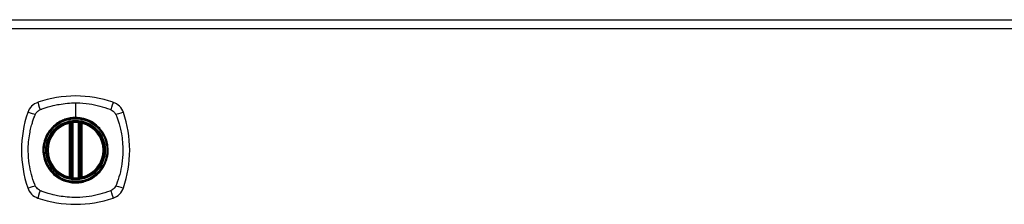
# Model space of a CAD drawing. Header units: inches. Extents: x 59.1 to 143, y 38.3 to 68.2.
# Tile 3 of 8: x 79.4 to 90.2, y 66.2 to 68.2. Entities that reach past the tile are written whole.
import ezdxf

# ---------------------------------------------------------------- set-up
doc = ezdxf.new("R2010")
doc.units = ezdxf.units.IN
doc.header["$MEASUREMENT"] = 0
doc.layers.add('Visible Edges(ANSI)', color=7, linetype='Continuous', lineweight=25)
doc.layers.add('Visible Tangent Edges(ANSI)', color=7, linetype='Continuous', lineweight=25)

msp = doc.modelspace()

# ---------------------------------------------------------------- linework, layer by layer
at = {"layer": 'Visible Edges(ANSI)'}
for p, q in [((59.247, 68.25), (100.852, 68.25)), ((79.991, 66.533), (79.991, 67.118)), ((80.01, 66.529), (80.01, 67.122)), ((80.089, 67.122), (80.089, 66.529)), ((80.109, 67.118), (80.109, 66.533))]:
    msp.add_line(p, q, dxfattribs=at)
for radius in [0.32, 0.315]:
    msp.add_circle((80.05, 66.826), radius, dxfattribs=at)
for centre, radius, start, end in [((79.695, 67.18), 0.177, 108.7722, 161.2278), ((80.05, 66.137), 1.28, 71.2278, 108.7722), ((80.405, 67.18), 0.177, 18.7722, 71.2278), ((80.739, 66.826), 1.28, 161.2278, 198.7722), ((79.361, 66.826), 1.28, 341.2278, 18.7722), ((80.05, 66.826), 0.313, 103.6344, 256.3656), ((80.05, 66.826), 0.313, 99.784, 103.6344), ((79.979, 67.118), 0.0118, 0, 103.6344), ((79.999, 67.122), 0.0118, 0, 99.784), ((80.05, 66.826), 0.313, 84.7499, 95.2501), ((80.101, 67.122), 0.0118, 80.216, 180), ((80.05, 66.826), 0.313, 76.3656, 80.216), ((80.121, 67.118), 0.0118, 76.3656, 180), ((80.05, 66.826), 0.313, 283.6344, 76.3656), ((79.979, 66.533), 0.0118, 256.3656, 0), ((80.05, 66.826), 0.313, 256.3656, 260.216), ((79.999, 66.529), 0.0118, 260.216, 0), ((80.05, 66.826), 0.313, 264.7499, 275.2501), ((80.101, 66.529), 0.0118, 180, 279.784), ((80.05, 66.826), 0.313, 279.784, 283.6344), ((80.121, 66.533), 0.0118, 180, 283.6344), ((79.695, 66.471), 0.177, 198.7722, 251.2278), ((80.405, 66.471), 0.177, 288.7722, 341.2278), ((80.05, 67.515), 1.28, 251.2278, 288.7722)]:
    msp.add_arc(centre, radius, start, end, dxfattribs=at)
for points, knots in [([(80.021, 67.137), (80.02, 67.137), (80.018, 67.137), (80.014, 67.137), (80.011, 67.136), (80.006, 67.135), (80.003, 67.135), (79.998, 67.134), (79.997, 67.134), (79.997, 67.134)], [0, 0, 0, 0, 0.01176793, 0.01176793, 0.03059662, 0.03059662, 0.06072253, 0.06072253, 0.09414345, 0.09414345, 0.09414345, 0.09414345]), ([(80.103, 67.134), (80.103, 67.134), (80.103, 67.134), (80.102, 67.134), (80.101, 67.134), (80.098, 67.135), (80.095, 67.135), (80.088, 67.136), (80.083, 67.137), (80.079, 67.137)], [0, 0, 0, 0, 0.01176876, 0.01176876, 0.03059878, 0.03059878, 0.0607268, 0.0607268, 0.09415008, 0.09415008, 0.09415008, 0.09415008]), ([(79.997, 66.517), (79.997, 66.517), (79.998, 66.517), (80.003, 66.516), (80.006, 66.516), (80.011, 66.515), (80.014, 66.515), (80.018, 66.514), (80.02, 66.514), (80.021, 66.514)], [0, 0, 0, 0, 0.03342093, 0.03342093, 0.06354683, 0.06354683, 0.08237552, 0.08237552, 0.09414345, 0.09414345, 0.09414345, 0.09414345]), ([(80.079, 66.514), (80.083, 66.514), (80.088, 66.515), (80.095, 66.516), (80.098, 66.516), (80.101, 66.517), (80.102, 66.517), (80.103, 66.517), (80.103, 66.517), (80.103, 66.517)], [0, 0, 0, 0, 0.03342328, 0.03342328, 0.06355131, 0.06355131, 0.08238132, 0.08238132, 0.09415008, 0.09415008, 0.09415008, 0.09415008])]:
    msp.add_open_spline(points, degree=3, knots=knots, dxfattribs=at)
at = {"layer": 'Visible Tangent Edges(ANSI)'}
for p, q in [((100.852, 68.151), (59.247, 68.151)), ((80.05, 67.342), (80.05, 67.182)), ((79.979, 67.118), (79.976, 67.13)), ((79.979, 67.118), (79.991, 67.118)), ((79.979, 67.118), (79.979, 66.533)), ((79.991, 67.118), (80.001, 67.118)), ((79.997, 67.134), (79.998, 67.128)), ((80, 67.122), (80.01, 67.122)), ((80.001, 66.533), (80.001, 67.118)), ((80.022, 67.126), (80.021, 67.137)), ((80.022, 66.526), (80.022, 67.126)), ((80.05, 67.178), (80.05, 67.182)), ((80.077, 67.126), (80.079, 67.137)), ((80.077, 67.126), (80.077, 66.526)), ((80.089, 67.122), (80.099, 67.122)), ((80.099, 67.118), (80.109, 67.118)), ((80.099, 67.118), (80.099, 66.533)), ((80.102, 67.128), (80.103, 67.134)), ((80.109, 67.118), (80.121, 67.118)), ((80.124, 67.13), (80.121, 67.118)), ((80.121, 66.533), (80.121, 67.118)), ((79.976, 66.521), (79.979, 66.533)), ((79.991, 66.533), (79.979, 66.533)), ((80.001, 66.533), (79.991, 66.533)), ((79.998, 66.523), (79.997, 66.517)), ((80.01, 66.529), (80, 66.529)), ((80.021, 66.514), (80.022, 66.526)), ((80.079, 66.514), (80.077, 66.526)), ((80.099, 66.529), (80.089, 66.529)), ((80.109, 66.533), (80.099, 66.533)), ((80.103, 66.517), (80.102, 66.523)), ((80.121, 66.533), (80.109, 66.533)), ((80.121, 66.533), (80.124, 66.521))]:
    msp.add_line(p, q, dxfattribs=at)
for radius in [0.346, 0.342, 0.325, 0.324]:
    msp.add_circle((80.05, 66.826), radius, dxfattribs=at)
for start, end in [(103.6344, 256.3656), (84.7499, 95.2501), (283.6344, 76.3656), (264.7499, 275.2501)]:
    msp.add_arc((80.05, 66.826), 0.301, start, end, dxfattribs=at)
for centre, major_axis, ratio, start_param, end_param in [((79.676, 67.238), (-0.037, 0.112), 0.042597, 0.170073, 1.307344), ((80.424, 67.238), (0.037, 0.112), 0.042597, 4.975842, 6.113112), ((79.638, 67.2), (-0.112, 0.037), 0.042597, 4.975842, 6.113112), ((80.462, 67.2), (0.112, 0.037), 0.042597, 0.170073, 1.307344), ((79.997, 67.134), (-0.00893, -0.00773), 0.431674, 0, 1.315955), ((80.002, 67.122), (-0.0116, -0.0021), 0.025638, 4.856604, 6.283185), ((80.098, 67.122), (0.0116, -0.0021), 0.025638, 0, 1.426581), ((80.103, 67.134), (0.00893, -0.00773), 0.431674, 4.96723, 6.283185), ((79.997, 66.517), (-0.00893, 0.00773), 0.431674, 4.96723, 6.283185), ((80.002, 66.529), (-0.0116, 0.0021), 0.025638, 0, 1.426581), ((80.098, 66.529), (0.0116, 0.0021), 0.025638, 4.856604, 6.283185), ((80.103, 66.517), (0.00893, 0.00773), 0.431674, 0, 1.315955), ((79.638, 66.451), (-0.112, -0.037), 0.042597, 0.170073, 1.307344), ((79.676, 66.413), (-0.037, -0.112), 0.042597, 4.975842, 6.113112), ((80.424, 66.413), (0.037, -0.112), 0.042597, 0.170073, 1.307344), ((80.462, 66.451), (0.112, -0.037), 0.042597, 4.975842, 6.113112)]:
    msp.add_ellipse(centre, major_axis=major_axis, ratio=ratio, start_param=start_param, end_param=end_param, dxfattribs=at)
for points, knots in [([(79.661, 67.266), (79.666, 67.268), (79.67, 67.27), (79.675, 67.272), (79.678, 67.273), (79.682, 67.275), (79.693, 67.279), (79.7, 67.281), (79.721, 67.288), (79.736, 67.293), (79.769, 67.303), (79.788, 67.308), (79.828, 67.318), (79.849, 67.322), (79.9, 67.331), (79.93, 67.335), (79.99, 67.341), (80.02, 67.342), (80.05, 67.342)], [-2.0916334, -2.0916334, -2.0916334, -2.0916334, -2.0642813, -2.0642813, -2.0642813, -2.0356922, -2.0356922, -1.9797509, -1.9797509, -1.8678685, -1.8678685, -1.7251565, -1.7251565, -1.5653756, -1.5653756, -1.3447881, -1.3447881, -1.1256399, -1.1256399, -1.1256399, -1.1256399]), ([(80.05, 67.342), (80.053, 67.342), (80.057, 67.342), (80.107, 67.342), (80.153, 67.338), (80.238, 67.325), (80.276, 67.317), (80.352, 67.297), (80.389, 67.286), (80.425, 67.272), (80.43, 67.27), (80.434, 67.268), (80.438, 67.266)], [-1.1256399, -1.1256399, -1.1256399, -1.1256399, -1.0995163, -1.0995163, -0.7599169, -0.7599169, -0.4729864, -0.4729864, -0.1860606, -0.1860606, -0.1860606, -0.158713, -0.158713, -0.158713, -0.158713]), ([(79.61, 67.214), (79.61, 67.215), (79.611, 67.216), (79.614, 67.222), (79.617, 67.228), (79.624, 67.237), (79.627, 67.241), (79.631, 67.244)], [-0.07033438, -0.07033438, -0.07033438, -0.07033438, -0.06421309, -0.06421309, -0.02948796, -0.02948796, 0, 0, 0, 0]), ([(79.631, 67.244), (79.639, 67.253), (79.649, 67.26), (79.66, 67.265), (79.661, 67.265), (79.661, 67.266)], [-0.96795364, -0.96795364, -0.96795364, -0.96795364, -0.90021117, -0.90021117, -0.8975441, -0.8975441, -0.8975441, -0.8975441]), ([(80.438, 67.266), (80.446, 67.262), (80.453, 67.257), (80.47, 67.244), (80.479, 67.233), (80.487, 67.219), (80.489, 67.217), (80.49, 67.214)], [0, 0, 0, 0, 0.0481127, 0.0481127, 0.1250929, 0.1250929, 0.1407015, 0.1407015, 0.1407015, 0.1407015]), ([(79.61, 66.437), (79.608, 66.441), (79.606, 66.446), (79.604, 66.45), (79.59, 66.487), (79.578, 66.524), (79.558, 66.599), (79.55, 66.638), (79.538, 66.722), (79.534, 66.768), (79.533, 66.848), (79.534, 66.882), (79.54, 66.945), (79.544, 66.975), (79.553, 67.026), (79.558, 67.048), (79.567, 67.088), (79.573, 67.107), (79.582, 67.14), (79.587, 67.154), (79.594, 67.176), (79.597, 67.183), (79.601, 67.194), (79.602, 67.197), (79.604, 67.201), (79.606, 67.205), (79.608, 67.21), (79.61, 67.214)], [-2.091632, -2.091632, -2.091632, -2.091632, -2.064284, -2.064284, -2.064284, -1.777358, -1.777358, -1.490428, -1.490428, -1.150828, -1.150828, -0.905556, -0.905556, -0.684969, -0.684969, -0.525188, -0.525188, -0.382476, -0.382476, -0.270594, -0.270594, -0.214652, -0.214652, -0.186063, -0.186063, -0.186063, -0.158711, -0.158711, -0.158711, -0.158711]), ([(80.05, 67.178), (80.073, 67.178), (80.096, 67.176), (80.147, 67.165), (80.175, 67.156), (80.227, 67.131), (80.252, 67.116), (80.275, 67.097), (80.309, 67.069), (80.337, 67.035), (80.38, 66.956), (80.394, 66.911), (80.404, 66.832), (80.402, 66.797), (80.386, 66.704), (80.36, 66.647), (80.321, 66.601), (80.294, 66.568), (80.26, 66.54), (80.185, 66.497), (80.142, 66.483), (80.079, 66.474), (80.059, 66.473), (80, 66.475), (79.961, 66.482), (79.889, 66.51), (79.855, 66.53), (79.825, 66.554), (79.791, 66.582), (79.763, 66.617), (79.716, 66.701), (79.702, 66.752), (79.696, 66.838), (79.699, 66.872), (79.719, 66.958), (79.744, 67.009), (79.779, 67.05), (79.808, 67.086), (79.844, 67.116), (79.901, 67.145), (79.918, 67.153), (79.971, 67.171), (80.011, 67.178), (80.05, 67.178)], [-3.141593, -3.141593, -3.141593, -3.141593, -2.946484, -2.946484, -2.698623, -2.698623, -2.450768, -2.450768, -2.450768, -2.075295, -2.075295, -1.686192, -1.686192, -1.395223, -1.395223, -0.880236, -0.880236, -0.880236, -0.512165, -0.512165, -0.139879, -0.139879, 0.031355, 0.031355, 0.361026, 0.361026, 0.690691, 0.690691, 0.690691, 1.067939, 1.067939, 1.507093, 1.507093, 1.798938, 1.798938, 2.261677, 2.261677, 2.261677, 2.656394, 2.656394, 2.806973, 2.806973, 3.141593, 3.141593, 3.141593, 3.141593]), ([(80.05, 67.182), (80.01, 67.182), (79.97, 67.176), (79.916, 67.157), (79.899, 67.15), (79.862, 67.13), (79.841, 67.116), (79.822, 67.1)], [-3.1415927, -3.1415927, -3.1415927, -3.1415927, -2.8069728, -2.8069728, -2.6563938, -2.6563938, -2.4492433, -2.4492433, -2.4492433, -2.4492433]), ([(79.998, 67.128), (79.997, 67.129), (79.996, 67.129), (79.993, 67.13), (79.992, 67.13), (79.989, 67.131), (79.988, 67.131), (79.987, 67.131), (79.986, 67.131), (79.985, 67.131), (79.985, 67.131), (79.983, 67.131), (79.981, 67.131), (79.979, 67.13), (79.977, 67.13), (79.976, 67.13)], [0, 0, 0, 0, 0.0147084, 0.0147084, 0.031518, 0.031518, 0.04202399, 0.04202399, 0.04727699, 0.04727699, 0.05568179, 0.05568179, 0.06912947, 0.06912947, 0.08404799, 0.08404799, 0.08404799, 0.08404799]), ([(80, 67.122), (80, 67.124), (80, 67.125), (79.999, 67.126), (79.999, 67.127), (79.998, 67.127), (79.998, 67.128)], [-0.0331638, -0.0331638, -0.0331638, -0.0331638, -0.01452823, -0.01452823, -0.01452823, 0, 0, 0, 0]), ([(80.001, 67.118), (80.001, 67.119), (80.001, 67.119), (80.001, 67.12), (80.001, 67.121), (80, 67.121), (80, 67.122), (80, 67.122), (80, 67.122), (80, 67.122)], [0, 0, 0, 0, 0.00371762, 0.00371762, 0.00706872, 0.00706872, 0.00916316, 0.00916316, 0.01047218, 0.01047218, 0.01047218, 0.01047218]), ([(80.01, 67.122), (80.01, 67.122), (80.011, 67.123), (80.013, 67.123), (80.015, 67.124), (80.018, 67.125), (80.019, 67.125), (80.021, 67.125), (80.022, 67.125), (80.022, 67.126)], [-0.09414345, -0.09414345, -0.09414345, -0.09414345, -0.06072253, -0.06072253, -0.03059662, -0.03059662, -0.01176793, -0.01176793, 0, 0, 0, 0]), ([(80.277, 67.1), (80.255, 67.119), (80.23, 67.135), (80.176, 67.161), (80.148, 67.17), (80.096, 67.18), (80.073, 67.182), (80.05, 67.182)], [2.4507676, 2.4507676, 2.4507676, 2.4507676, 2.6986231, 2.6986231, 2.9464842, 2.9464842, 3.1415927, 3.1415927, 3.1415927, 3.1415927]), ([(80.077, 67.126), (80.08, 67.125), (80.082, 67.125), (80.085, 67.124), (80.087, 67.123), (80.088, 67.123), (80.089, 67.123), (80.089, 67.122), (80.089, 67.122), (80.089, 67.122)], [-0.09415008, -0.09415008, -0.09415008, -0.09415008, -0.0607268, -0.0607268, -0.03059878, -0.03059878, -0.01176876, -0.01176876, 0, 0, 0, 0]), ([(80.099, 67.122), (80.099, 67.122), (80.099, 67.122), (80.099, 67.122), (80.099, 67.121), (80.099, 67.121), (80.099, 67.12), (80.099, 67.119), (80.099, 67.119), (80.099, 67.118)], [0, 0, 0, 0, 0.00130902, 0.00130902, 0.00340346, 0.00340346, 0.00675456, 0.00675456, 0.01047218, 0.01047218, 0.01047218, 0.01047218]), ([(80.124, 67.13), (80.122, 67.13), (80.121, 67.13), (80.118, 67.131), (80.117, 67.131), (80.114, 67.131), (80.113, 67.131), (80.112, 67.131), (80.111, 67.131), (80.11, 67.131), (80.109, 67.131), (80.108, 67.13), (80.106, 67.13), (80.104, 67.129), (80.103, 67.129), (80.102, 67.128)], [-0.00107612, -0.00107612, -0.00107612, -0.00107612, 0.01363228, 0.01363228, 0.03044188, 0.03044188, 0.04094788, 0.04094788, 0.04620088, 0.04620088, 0.05460568, 0.05460568, 0.06805335, 0.06805335, 0.08297187, 0.08297187, 0.08297187, 0.08297187]), ([(80.49, 67.214), (80.492, 67.21), (80.494, 67.205), (80.496, 67.201), (80.498, 67.197), (80.499, 67.194), (80.503, 67.183), (80.505, 67.176), (80.513, 67.154), (80.517, 67.14), (80.527, 67.107), (80.532, 67.088), (80.542, 67.048), (80.547, 67.026), (80.556, 66.975), (80.56, 66.945), (80.565, 66.882), (80.567, 66.848), (80.566, 66.768), (80.562, 66.722), (80.55, 66.638), (80.542, 66.599), (80.522, 66.524), (80.51, 66.487), (80.496, 66.45), (80.494, 66.446), (80.492, 66.441), (80.49, 66.437)], [-2.091633, -2.091633, -2.091633, -2.091633, -2.064281, -2.064281, -2.064281, -2.035692, -2.035692, -1.979751, -1.979751, -1.867869, -1.867869, -1.725157, -1.725157, -1.565376, -1.565376, -1.344788, -1.344788, -1.099516, -1.099516, -0.759917, -0.759917, -0.472986, -0.472986, -0.186061, -0.186061, -0.186061, -0.158713, -0.158713, -0.158713, -0.158713]), ([(79.775, 67.053), (79.74, 67.011), (79.715, 66.96), (79.694, 66.873), (79.691, 66.838), (79.697, 66.751), (79.712, 66.699), (79.748, 66.634), (79.761, 66.615), (79.775, 66.598)], [-2.261677, -2.261677, -2.261677, -2.261677, -1.798938, -1.798938, -1.507093, -1.507093, -1.067939, -1.067939, -0.878435, -0.878435, -0.878435, -0.878435]), ([(80.324, 66.598), (80.363, 66.645), (80.39, 66.703), (80.407, 66.797), (80.408, 66.832), (80.399, 66.913), (80.385, 66.957), (80.351, 67.018), (80.339, 67.036), (80.324, 67.053)], [0.880236, 0.880236, 0.880236, 0.880236, 1.395223, 1.395223, 1.686192, 1.686192, 2.075295, 2.075295, 2.263394, 2.263394, 2.263394, 2.263394]), ([(79.822, 66.551), (79.852, 66.526), (79.887, 66.506), (79.96, 66.478), (79.999, 66.47), (80.059, 66.468), (80.079, 66.469), (80.143, 66.478), (80.186, 66.493), (80.243, 66.525), (80.261, 66.537), (80.277, 66.551)], [-0.690691, -0.690691, -0.690691, -0.690691, -0.361026, -0.361026, -0.031355, -0.031355, 0.139879, 0.139879, 0.512165, 0.512165, 0.692534, 0.692534, 0.692534, 0.692534]), ([(79.976, 66.521), (79.977, 66.521), (79.979, 66.521), (79.982, 66.52), (79.983, 66.52), (79.986, 66.52), (79.986, 66.52), (79.988, 66.52), (79.988, 66.52), (79.99, 66.521), (79.99, 66.521), (79.992, 66.521), (79.993, 66.521), (79.996, 66.522), (79.997, 66.523), (79.998, 66.523)], [-0.00107612, -0.00107612, -0.00107612, -0.00107612, 0.01363228, 0.01363228, 0.03044188, 0.03044188, 0.04094788, 0.04094788, 0.04620088, 0.04620088, 0.05460568, 0.05460568, 0.06805335, 0.06805335, 0.08297187, 0.08297187, 0.08297187, 0.08297187]), ([(80, 66.529), (80, 66.529), (80, 66.529), (80, 66.53), (80, 66.53), (80.001, 66.531), (80.001, 66.531), (80.001, 66.532), (80.001, 66.532), (80.001, 66.533)], [0, 0, 0, 0, 0.00130902, 0.00130902, 0.00340346, 0.00340346, 0.00675456, 0.00675456, 0.01047218, 0.01047218, 0.01047218, 0.01047218]), ([(80.022, 66.526), (80.022, 66.526), (80.021, 66.526), (80.019, 66.526), (80.018, 66.527), (80.015, 66.527), (80.013, 66.528), (80.011, 66.529), (80.01, 66.529), (80.01, 66.529)], [-0.09414345, -0.09414345, -0.09414345, -0.09414345, -0.08237552, -0.08237552, -0.06354683, -0.06354683, -0.03342093, -0.03342093, 0, 0, 0, 0]), ([(80.089, 66.529), (80.089, 66.529), (80.089, 66.529), (80.089, 66.529), (80.088, 66.528), (80.087, 66.528), (80.085, 66.528), (80.082, 66.527), (80.08, 66.526), (80.077, 66.526)], [-0.09415008, -0.09415008, -0.09415008, -0.09415008, -0.08238132, -0.08238132, -0.06355131, -0.06355131, -0.03342328, -0.03342328, 0, 0, 0, 0]), ([(80.099, 66.533), (80.099, 66.532), (80.099, 66.532), (80.099, 66.531), (80.099, 66.531), (80.099, 66.53), (80.099, 66.53), (80.099, 66.529), (80.099, 66.529), (80.099, 66.529)], [0, 0, 0, 0, 0.00371762, 0.00371762, 0.00706872, 0.00706872, 0.00916316, 0.00916316, 0.01047218, 0.01047218, 0.01047218, 0.01047218]), ([(80.099, 66.529), (80.1, 66.528), (80.1, 66.526), (80.101, 66.525), (80.101, 66.525), (80.101, 66.524), (80.102, 66.523)], [-0.0331638, -0.0331638, -0.0331638, -0.0331638, -0.01452823, -0.01452823, -0.01452823, 0, 0, 0, 0]), ([(80.102, 66.523), (80.103, 66.523), (80.104, 66.522), (80.107, 66.521), (80.108, 66.521), (80.11, 66.521), (80.111, 66.52), (80.113, 66.52), (80.113, 66.52), (80.114, 66.52), (80.115, 66.52), (80.117, 66.52), (80.118, 66.52), (80.121, 66.521), (80.122, 66.521), (80.124, 66.521)], [0, 0, 0, 0, 0.0147084, 0.0147084, 0.031518, 0.031518, 0.04202399, 0.04202399, 0.04727699, 0.04727699, 0.05568179, 0.05568179, 0.06912947, 0.06912947, 0.08404799, 0.08404799, 0.08404799, 0.08404799]), ([(79.661, 66.386), (79.659, 66.387), (79.657, 66.388), (79.647, 66.393), (79.64, 66.398), (79.628, 66.41), (79.622, 66.416), (79.615, 66.428), (79.612, 66.432), (79.61, 66.437)], [-0.1406326, -0.1406326, -0.1406326, -0.1406326, -0.1276168, -0.1276168, -0.0774468, -0.0774468, -0.0297872, -0.0297872, 0, 0, 0, 0]), ([(80.438, 66.386), (80.434, 66.384), (80.43, 66.382), (80.425, 66.379), (80.389, 66.366), (80.352, 66.354), (80.276, 66.334), (80.238, 66.326), (80.153, 66.313), (80.107, 66.31), (80.027, 66.309), (79.993, 66.31), (79.93, 66.316), (79.9, 66.32), (79.849, 66.329), (79.828, 66.333), (79.788, 66.343), (79.769, 66.348), (79.736, 66.358), (79.721, 66.363), (79.7, 66.37), (79.693, 66.373), (79.682, 66.377), (79.678, 66.378), (79.675, 66.379), (79.67, 66.382), (79.666, 66.384), (79.661, 66.386)], [-2.091632, -2.091632, -2.091632, -2.091632, -2.064284, -2.064284, -2.064284, -1.777358, -1.777358, -1.490428, -1.490428, -1.150828, -1.150828, -0.905556, -0.905556, -0.684969, -0.684969, -0.525188, -0.525188, -0.382476, -0.382476, -0.270594, -0.270594, -0.214652, -0.214652, -0.186063, -0.186063, -0.186063, -0.158711, -0.158711, -0.158711, -0.158711]), ([(80.49, 66.437), (80.486, 66.429), (80.482, 66.422), (80.468, 66.405), (80.458, 66.396), (80.443, 66.388), (80.441, 66.387), (80.438, 66.386)], [0, 0, 0, 0, 0.0481127, 0.0481127, 0.1250929, 0.1250929, 0.1407015, 0.1407015, 0.1407015, 0.1407015])]:
    msp.add_open_spline(points, degree=3, knots=knots, dxfattribs=at)
for points in [[(80.102, 67.128), (80.101, 67.127), (80.1, 67.125), (80.099, 67.122)], [(79.822, 67.1), (79.805, 67.086), (79.789, 67.07), (79.775, 67.053)], [(80.324, 67.053), (80.31, 67.07), (80.295, 67.086), (80.277, 67.1)], [(79.775, 66.598), (79.789, 66.581), (79.805, 66.565), (79.822, 66.551)], [(80.277, 66.551), (80.295, 66.565), (80.31, 66.581), (80.324, 66.598)], [(79.998, 66.523), (79.999, 66.525), (80, 66.527), (80, 66.529)]]:
    msp.add_open_spline(points, degree=3, dxfattribs=at)

doc.saveas('drawing.dxf')
